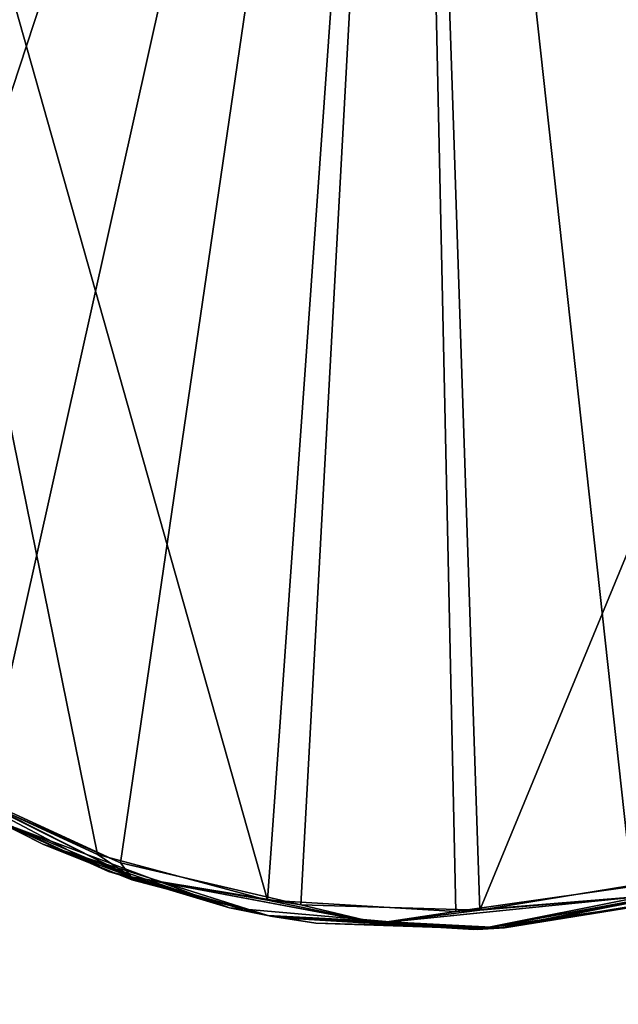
# Model space of a CAD drawing. Header units: millimetres. Extents: x -125 to 125, y -46 to 12.
# Tile 2 of 256: x -117.66 to -114.42, y -33.57 to -28.25. Entities that reach past the tile are written whole.
import ezdxf

# ---------------------------------------------------------------- set-up
doc = ezdxf.new("R2010")
doc.units = ezdxf.units.MM
doc.header["$LTSCALE"] = 26.699852
for name, color, linetype in [('148', 7, 'CONTINUOUS'), ('182', 7, 'CONTINUOUS'), ('183', 7, 'CONTINUOUS'), ('283', 7, 'CONTINUOUS'), ('288', 7, 'CONTINUOUS')]:
    doc.layers.add(name, color=color, linetype=linetype)

msp = doc.modelspace()

# ---------------------------------------------------------------- linework, layer by layer
at = {"layer": '148', "linetype": 'CONTINUOUS'}
for points in [[(-117.7878, -32.5771, 31.5605), (-117.1817, -32.8519, 41.1752), (-117.8482, -32.5441, 39.2843), (-117.7878, -32.5771, 31.5605)], [(-117.5359, -32.7032, -40.1819), (-117.7878, -32.5771, -28.2271), (-117.8224, -32.5583, -39.3592), (-117.5359, -32.7032, -40.1819)], [(-116.5273, -33.0477, -16.2696), (-117.7878, -32.5771, -16.2696), (-116.5273, -33.0477, -28.2271), (-116.5273, -33.0477, -16.2696)], [(-116.5273, -33.0477, -28.2271), (-117.7878, -32.5771, -16.2696), (-117.7878, -32.5771, -28.2271), (-116.5273, -33.0477, -28.2271)], [(-116.5273, -33.0477, -16.2696), (-117.7878, -32.5771, -4.3121), (-117.7878, -32.5771, -16.2696), (-116.5273, -33.0477, -16.2696)], [(-116.5273, -33.0477, -4.3121), (-117.7878, -32.5771, 7.6454), (-117.7878, -32.5771, -4.3121), (-116.5273, -33.0477, -4.3121)], [(-116.5273, -33.0477, -4.3121), (-117.7878, -32.5771, -4.3121), (-116.5273, -33.0477, -16.2696), (-116.5273, -33.0477, -4.3121)], [(-116.5273, -33.0477, -28.2271), (-117.7878, -32.5771, -28.2271), (-117.5359, -32.7032, -40.1819), (-116.5273, -33.0477, -28.2271)], [(-116.5273, -33.0477, 31.5605), (-117.7878, -32.5771, 31.5605), (-116.5273, -33.0477, 19.6029), (-116.5273, -33.0477, 31.5605)], [(-116.5273, -33.0477, 19.6029), (-117.7878, -32.5771, 31.5605), (-117.7878, -32.5771, 19.6029), (-116.5273, -33.0477, 19.6029)], [(-116.5273, -33.0477, 31.5605), (-117.1817, -32.8519, 41.1752), (-117.7878, -32.5771, 31.5605), (-116.5273, -33.0477, 31.5605)], [(-116.5273, -33.0477, 19.6029), (-117.7878, -32.5771, 19.6029), (-116.5273, -33.0477, 7.6454), (-116.5273, -33.0477, 19.6029)], [(-116.5273, -33.0477, 7.6454), (-117.7878, -32.5771, 19.6029), (-117.7878, -32.5771, 7.6454), (-116.5273, -33.0477, 7.6454)], [(-116.5273, -33.0477, 7.6454), (-117.7878, -32.5771, 7.6454), (-116.5273, -33.0477, -4.3121), (-116.5273, -33.0477, 7.6454)], [(-116.3209, -33.0898, -40.1846), (-117.5359, -32.7032, -40.1819), (-117.056, -32.8971, -41.5217), (-116.3209, -33.0898, -40.1846)], [(-116.3209, -33.0898, -40.1846), (-116.5273, -33.0477, -28.2271), (-117.5359, -32.7032, -40.1819), (-116.3209, -33.0898, -40.1846)], [(-116.3125, -33.0913, 43.5113), (-117.1817, -32.8519, 41.1752), (-116.5273, -33.0477, 31.5605), (-116.3125, -33.0913, 43.5113)], [(-116.3061, -33.0925, -43.5278), (-116.3209, -33.0898, -40.1846), (-117.056, -32.8971, -41.5217), (-116.3061, -33.0925, -43.5278)], [(-113.7973, -32.8986, -40.1846), (-115.0468, -33.1565, -40.1846), (-114.163, -33.0091, -48.7759), (-113.7973, -32.8986, -40.1846)], [(-113.7973, -32.8986, -40.1846), (-113.8639, -32.921, -28.2271), (-115.0468, -33.1565, -40.1846), (-113.7973, -32.8986, -40.1846)], [(-115.0402, -33.156, 43.515), (-113.7942, -32.8975, 43.5165), (-114.2349, -33.0272, 48.6099), (-115.0402, -33.156, 43.515)], [(-113.7942, -32.8975, 43.5165), (-115.0402, -33.156, 43.515), (-113.8639, -32.921, 31.5605), (-113.7942, -32.8975, 43.5165)], [(-113.8639, -32.921, -16.2696), (-115.187, -33.1652, -16.2696), (-113.8639, -32.921, -28.2271), (-113.8639, -32.921, -16.2696)], [(-113.8639, -32.921, -28.2271), (-115.187, -33.1652, -16.2696), (-115.187, -33.1652, -28.2271), (-113.8639, -32.921, -28.2271)], [(-113.8639, -32.921, -4.3121), (-115.187, -33.1652, -4.3121), (-113.8639, -32.921, -16.2696), (-113.8639, -32.921, -4.3121)], [(-113.8639, -32.921, -16.2696), (-115.187, -33.1652, -4.3121), (-115.187, -33.1652, -16.2696), (-113.8639, -32.921, -16.2696)], [(-113.8639, -32.921, -28.2271), (-115.187, -33.1652, -28.2271), (-115.0468, -33.1565, -40.1846), (-113.8639, -32.921, -28.2271)], [(-113.8639, -32.921, 31.5605), (-115.187, -33.1652, 31.5605), (-113.8639, -32.921, 19.6029), (-113.8639, -32.921, 31.5605)], [(-113.8639, -32.921, 19.6029), (-115.187, -33.1652, 31.5605), (-115.187, -33.1652, 19.6029), (-113.8639, -32.921, 19.6029)], [(-113.8639, -32.921, 31.5605), (-115.0402, -33.156, 43.515), (-115.187, -33.1652, 31.5605), (-113.8639, -32.921, 31.5605)], [(-113.8639, -32.921, 7.6454), (-115.187, -33.1652, 7.6454), (-113.8639, -32.921, -4.3121), (-113.8639, -32.921, 7.6454)], [(-113.8639, -32.921, -4.3121), (-115.187, -33.1652, 7.6454), (-115.187, -33.1652, -4.3121), (-113.8639, -32.921, -4.3121)], [(-113.8639, -32.921, 7.6454), (-115.187, -33.1652, 19.6029), (-115.187, -33.1652, 7.6454), (-113.8639, -32.921, 7.6454)], [(-113.8639, -32.921, 19.6029), (-115.187, -33.1652, 19.6029), (-113.8639, -32.921, 7.6454), (-113.8639, -32.921, 19.6029)], [(-114.163, -33.0091, -48.7759), (-115.0468, -33.1565, -40.1846), (-115.074, -33.1585, -46.6238), (-114.163, -33.0091, -48.7759)], [(-115.187, -33.1652, -16.2696), (-116.5273, -33.0477, -16.2696), (-115.187, -33.1652, -28.2271), (-115.187, -33.1652, -16.2696)], [(-115.187, -33.1652, -28.2271), (-116.5273, -33.0477, -16.2696), (-116.5273, -33.0477, -28.2271), (-115.187, -33.1652, -28.2271)], [(-115.187, -33.1652, -4.3121), (-116.5273, -33.0477, -4.3121), (-115.187, -33.1652, -16.2696), (-115.187, -33.1652, -4.3121)], [(-115.187, -33.1652, -16.2696), (-116.5273, -33.0477, -4.3121), (-116.5273, -33.0477, -16.2696), (-115.187, -33.1652, -16.2696)], [(-115.187, -33.1652, -28.2271), (-116.5273, -33.0477, -28.2271), (-116.3209, -33.0898, -40.1846), (-115.187, -33.1652, -28.2271)], [(-115.187, -33.1652, -4.3121), (-116.5273, -33.0477, 7.6454), (-116.5273, -33.0477, -4.3121), (-115.187, -33.1652, -4.3121)], [(-115.187, -33.1652, 31.5605), (-116.5273, -33.0477, 31.5605), (-115.187, -33.1652, 19.6029), (-115.187, -33.1652, 31.5605)], [(-115.187, -33.1652, 19.6029), (-116.5273, -33.0477, 31.5605), (-116.5273, -33.0477, 19.6029), (-115.187, -33.1652, 19.6029)], [(-115.187, -33.1652, 31.5605), (-116.3125, -33.0913, 43.5113), (-116.5273, -33.0477, 31.5605), (-115.187, -33.1652, 31.5605)], [(-115.187, -33.1652, 7.6454), (-116.5273, -33.0477, 19.6029), (-116.5273, -33.0477, 7.6454), (-115.187, -33.1652, 7.6454)], [(-115.187, -33.1652, 7.6454), (-116.5273, -33.0477, 7.6454), (-115.187, -33.1652, -4.3121), (-115.187, -33.1652, 7.6454)], [(-115.187, -33.1652, 19.6029), (-116.5273, -33.0477, 19.6029), (-115.187, -33.1652, 7.6454), (-115.187, -33.1652, 19.6029)], [(-115.2059, -33.166, 46.3029), (-115.0402, -33.156, 43.515), (-114.2349, -33.0272, 48.6099), (-115.2059, -33.166, 46.3029)], [(-115.0468, -33.1565, -40.1846), (-116.3209, -33.0898, -40.1846), (-115.074, -33.1585, -46.6238), (-115.0468, -33.1565, -40.1846)], [(-115.074, -33.1585, -46.6238), (-116.3209, -33.0898, -40.1846), (-116.0611, -33.1301, -44.1623), (-115.074, -33.1585, -46.6238)], [(-116.0611, -33.1301, -44.1623), (-116.3209, -33.0898, -40.1846), (-116.3061, -33.0925, -43.5278), (-116.0611, -33.1301, -44.1623)], [(-115.0468, -33.1565, -40.1846), (-115.187, -33.1652, -28.2271), (-116.3209, -33.0898, -40.1846), (-115.0468, -33.1565, -40.1846)], [(-116.3125, -33.0913, 43.5113), (-115.0402, -33.156, 43.515), (-116.2455, -33.1029, 43.6857), (-116.3125, -33.0913, 43.5113)], [(-115.0402, -33.156, 43.515), (-116.3125, -33.0913, 43.5113), (-115.187, -33.1652, 31.5605), (-115.0402, -33.156, 43.515)], [(-116.2455, -33.1029, 43.6857), (-115.0402, -33.156, 43.515), (-115.2059, -33.166, 46.3029), (-116.2455, -33.1029, 43.6857)]]:
    msp.add_3dface(points, dxfattribs=at)
at = {"layer": '182', "color": 7, "linetype": 'CONTINUOUS'}
for points in [[(-115.5439, -22.0429, -46.2568), (-118.7624, -31.8464, -36.6471), (-119.4177, -22.0429, -35.0642), (-115.5439, -22.0429, -46.2568)], [(-117.8692, -32.4723, -39.3909), (-118.7624, -31.8464, -36.6471), (-115.5439, -22.0429, -46.2568), (-117.8692, -32.4723, -39.3909)], [(-117.1176, -32.8042, -41.5551), (-117.8692, -32.4723, -39.3909), (-115.5439, -22.0429, -46.2568), (-117.1176, -32.8042, -41.5551)], [(-116.1418, -33.0327, -44.1979), (-117.1176, -32.8042, -41.5551), (-115.5439, -22.0429, -46.2568), (-116.1418, -33.0327, -44.1979)], [(-115.1737, -33.0605, -46.6613), (-116.1418, -33.0327, -44.1979), (-115.5439, -22.0429, -46.2568), (-115.1737, -33.0605, -46.6613)], [(-110.6237, -22.0429, -57.0305), (-115.1737, -33.0605, -46.6613), (-115.5439, -22.0429, -46.2568), (-110.6237, -22.0429, -57.0305)], [(-114.2802, -32.914, -48.8152), (-115.1737, -33.0605, -46.6613), (-110.6237, -22.0429, -57.0305), (-114.2802, -32.914, -48.8152)]]:
    msp.add_3dface(points, dxfattribs=at)
at = {"layer": '183', "color": 7, "linetype": 'CONTINUOUS'}
for points in [[(-117.2409, -32.7599, 41.2084), (-116.3227, -33.0059, 43.7209), (-119.4177, -22.0429, 35.0642), (-117.2409, -32.7599, 41.2084)], [(-117.8945, -32.4584, 39.3159), (-117.2409, -32.7599, 41.2084), (-119.4177, -22.0429, 35.0642), (-117.8945, -32.4584, 39.3159)], [(-119.4177, -22.0429, 35.0642), (-116.3227, -33.0059, 43.7209), (-115.5439, -22.0429, 46.2568), (-119.4177, -22.0429, 35.0642)], [(-116.3227, -33.0059, 43.7209), (-115.3031, -33.0679, 46.3402), (-115.5439, -22.0429, 46.2568), (-116.3227, -33.0059, 43.7209)], [(-112.7999, -32.2514, 52.1722), (-112.5875, -32.1413, 52.6336), (-115.5439, -22.0429, 46.2568), (-112.7999, -32.2514, 52.1722)], [(-111.2555, -32.5854, 55.3763), (-111.2543, -32.5873, 55.3785), (-115.5439, -22.0429, 46.2568), (-111.2555, -32.5854, 55.3763)], [(-115.5439, -22.0429, 46.2568), (-110.451, -33.5697, 56.9264), (-110.6237, -22.0429, 57.0305), (-115.5439, -22.0429, 46.2568)], [(-111.2543, -32.5873, 55.3785), (-110.451, -33.5697, 56.9264), (-115.5439, -22.0429, 46.2568), (-111.2543, -32.5873, 55.3785)], [(-111.8497, -32.1209, 54.1847), (-111.6392, -32.2146, 54.6133), (-115.5439, -22.0429, 46.2568), (-111.8497, -32.1209, 54.1847)], [(-111.9884, -32.0856, 53.8987), (-111.8497, -32.1209, 54.1847), (-115.5439, -22.0429, 46.2568), (-111.9884, -32.0856, 53.8987)], [(-112.0944, -32.0712, 53.6785), (-111.9884, -32.0856, 53.8987), (-115.5439, -22.0429, 46.2568), (-112.0944, -32.0712, 53.6785)], [(-112.3495, -32.0787, 53.1423), (-112.0944, -32.0712, 53.6785), (-115.5439, -22.0429, 46.2568), (-112.3495, -32.0787, 53.1423)], [(-112.5875, -32.1413, 52.6336), (-112.3495, -32.0787, 53.1423), (-115.5439, -22.0429, 46.2568), (-112.5875, -32.1413, 52.6336)], [(-115.3031, -33.0679, 46.3402), (-114.3507, -32.9318, 48.649), (-115.5439, -22.0429, 46.2568), (-115.3031, -33.0679, 46.3402)], [(-114.3507, -32.9318, 48.649), (-112.7999, -32.2514, 52.1722), (-115.5439, -22.0429, 46.2568), (-114.3507, -32.9318, 48.649)], [(-111.6392, -32.2146, 54.6133), (-111.4717, -32.3334, 54.9496), (-115.5439, -22.0429, 46.2568), (-111.6392, -32.2146, 54.6133)], [(-111.4717, -32.3334, 54.9496), (-111.2555, -32.5854, 55.3763), (-115.5439, -22.0429, 46.2568), (-111.4717, -32.3334, 54.9496)]]:
    msp.add_3dface(points, dxfattribs=at)
at = {"layer": '283', "linetype": 'CONTINUOUS'}
for points in [[(-117.8224, -32.5583, -39.3592), (-118.278, -32.2716, -38.0821), (-117.0596, -32.8803, -41.6457), (-117.8224, -32.5583, -39.3592)], [(-118.278, -32.2716, -38.0821), (-117.1176, -32.8042, -41.5551), (-117.0596, -32.8803, -41.6457), (-118.278, -32.2716, -38.0821)], [(-117.8692, -32.4723, -39.3909), (-117.1176, -32.8042, -41.5551), (-118.278, -32.2716, -38.0821), (-117.8692, -32.4723, -39.3909)], [(-117.5359, -32.7032, -40.1819), (-117.8224, -32.5583, -39.3592), (-117.0596, -32.8803, -41.6457), (-117.5359, -32.7032, -40.1819)], [(-117.056, -32.8971, -41.5217), (-117.5359, -32.7032, -40.1819), (-117.0596, -32.8803, -41.6457), (-117.056, -32.8971, -41.5217)], [(-117.1176, -32.8042, -41.5551), (-116.1418, -33.0327, -44.1979), (-117.0596, -32.8803, -41.6457), (-117.1176, -32.8042, -41.5551)], [(-116.3061, -33.0925, -43.5278), (-117.056, -32.8971, -41.5217), (-117.0596, -32.8803, -41.6457), (-116.3061, -33.0925, -43.5278)], [(-116.3061, -33.0925, -43.5278), (-117.0596, -32.8803, -41.6457), (-115.7247, -33.1307, -45.2108), (-116.3061, -33.0925, -43.5278)], [(-117.0596, -32.8803, -41.6457), (-116.1418, -33.0327, -44.1979), (-115.7247, -33.1307, -45.2108), (-117.0596, -32.8803, -41.6457)], [(-115.1737, -33.0605, -46.6613), (-114.2802, -32.914, -48.8152), (-114.2854, -32.9849, -48.7411), (-115.1737, -33.0605, -46.6613)], [(-115.074, -33.1585, -46.6238), (-115.1693, -33.162, -46.4491), (-113.9645, -32.9429, -49.341), (-115.074, -33.1585, -46.6238)], [(-115.1693, -33.162, -46.4491), (-114.2854, -32.9849, -48.7411), (-113.9645, -32.9429, -49.341), (-115.1693, -33.162, -46.4491)], [(-114.163, -33.0091, -48.7759), (-115.074, -33.1585, -46.6238), (-113.9645, -32.9429, -49.341), (-114.163, -33.0091, -48.7759)], [(-115.7247, -33.1307, -45.2108), (-115.1737, -33.0605, -46.6613), (-114.2854, -32.9849, -48.7411), (-115.7247, -33.1307, -45.2108)], [(-115.7247, -33.1307, -45.2108), (-114.2854, -32.9849, -48.7411), (-115.1693, -33.162, -46.4491), (-115.7247, -33.1307, -45.2108)], [(-116.1418, -33.0327, -44.1979), (-115.1737, -33.0605, -46.6613), (-115.7247, -33.1307, -45.2108), (-116.1418, -33.0327, -44.1979)], [(-116.0611, -33.1301, -44.1623), (-116.3061, -33.0925, -43.5278), (-115.1693, -33.162, -46.4491), (-116.0611, -33.1301, -44.1623)], [(-116.3061, -33.0925, -43.5278), (-115.7247, -33.1307, -45.2108), (-115.1693, -33.162, -46.4491), (-116.3061, -33.0925, -43.5278)], [(-115.074, -33.1585, -46.6238), (-116.0611, -33.1301, -44.1623), (-115.1693, -33.162, -46.4491), (-115.074, -33.1585, -46.6238)]]:
    msp.add_3dface(points, dxfattribs=at)
at = {"layer": '288', "linetype": 'CONTINUOUS'}
for points in [[(-117.8482, -32.5441, 39.2843), (-117.1817, -32.8519, 41.1752), (-118.2766, -32.2726, 38.0866), (-117.8482, -32.5441, 39.2843)], [(-118.2766, -32.2726, 38.0866), (-117.1817, -32.8519, 41.1752), (-117.0583, -32.8807, 41.6491), (-118.2766, -32.2726, 38.0866)], [(-117.8945, -32.4584, 39.3159), (-118.2766, -32.2726, 38.0866), (-117.0583, -32.8807, 41.6491), (-117.8945, -32.4584, 39.3159)], [(-117.2409, -32.7599, 41.2084), (-117.8945, -32.4584, 39.3159), (-117.0583, -32.8807, 41.6491), (-117.2409, -32.7599, 41.2084)], [(-116.3227, -33.0059, 43.7209), (-117.2409, -32.7599, 41.2084), (-117.0583, -32.8807, 41.6491), (-116.3227, -33.0059, 43.7209)], [(-117.1817, -32.8519, 41.1752), (-116.3125, -33.0913, 43.5113), (-117.0583, -32.8807, 41.6491), (-117.1817, -32.8519, 41.1752)], [(-117.0583, -32.8807, 41.6491), (-116.3125, -33.0913, 43.5113), (-115.7238, -33.1307, 45.213), (-117.0583, -32.8807, 41.6491)], [(-116.3227, -33.0059, 43.7209), (-117.0583, -32.8807, 41.6491), (-115.7238, -33.1307, 45.213), (-116.3227, -33.0059, 43.7209)], [(-114.3507, -32.9318, 48.649), (-115.3031, -33.0679, 46.3402), (-114.2849, -32.9848, 48.7422), (-114.3507, -32.9318, 48.649)], [(-115.1689, -33.162, 46.4501), (-114.2349, -33.0272, 48.6099), (-113.9643, -32.9428, 49.3415), (-115.1689, -33.162, 46.4501)], [(-115.1689, -33.162, 46.4501), (-113.9643, -32.9428, 49.3415), (-114.2849, -32.9848, 48.7422), (-115.1689, -33.162, 46.4501)], [(-115.3031, -33.0679, 46.3402), (-116.3227, -33.0059, 43.7209), (-115.7238, -33.1307, 45.213), (-115.3031, -33.0679, 46.3402)], [(-115.3031, -33.0679, 46.3402), (-115.7238, -33.1307, 45.213), (-114.2849, -32.9848, 48.7422), (-115.3031, -33.0679, 46.3402)], [(-115.7238, -33.1307, 45.213), (-115.1689, -33.162, 46.4501), (-114.2849, -32.9848, 48.7422), (-115.7238, -33.1307, 45.213)], [(-115.2059, -33.166, 46.3029), (-114.2349, -33.0272, 48.6099), (-115.1689, -33.162, 46.4501), (-115.2059, -33.166, 46.3029)], [(-116.3125, -33.0913, 43.5113), (-115.1689, -33.162, 46.4501), (-115.7238, -33.1307, 45.213), (-116.3125, -33.0913, 43.5113)], [(-116.3125, -33.0913, 43.5113), (-116.2455, -33.1029, 43.6857), (-115.1689, -33.162, 46.4501), (-116.3125, -33.0913, 43.5113)], [(-116.2455, -33.1029, 43.6857), (-115.2059, -33.166, 46.3029), (-115.1689, -33.162, 46.4501), (-116.2455, -33.1029, 43.6857)]]:
    msp.add_3dface(points, dxfattribs=at)

doc.saveas('drawing.dxf')
